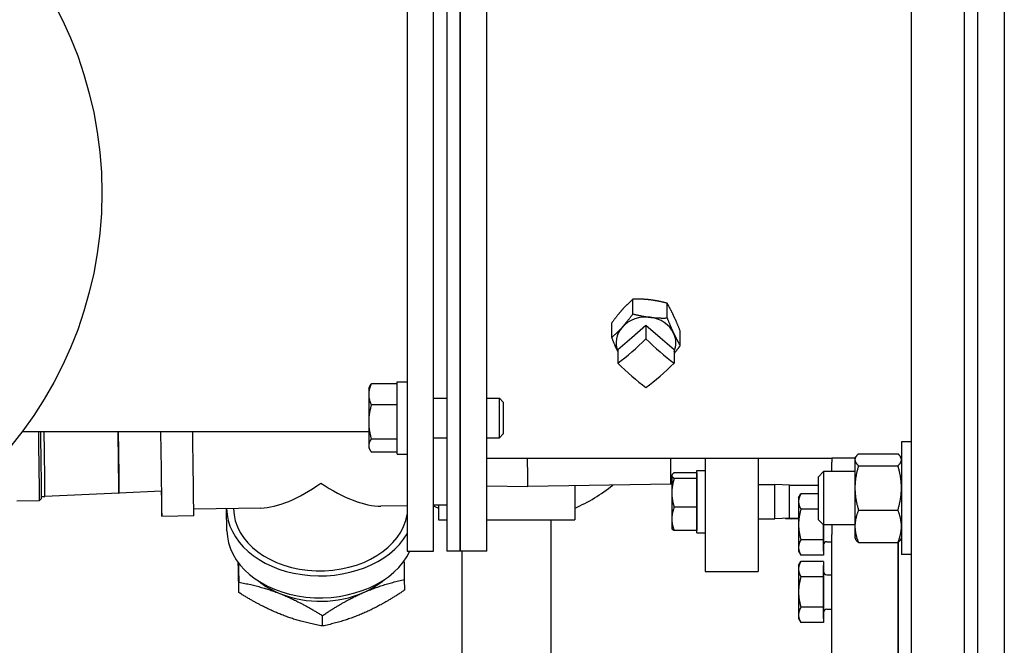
# Model space of a CAD drawing. Header units: inches. Extents: x 36 to 1719, y -84 to 1122.
# Tile 109 of 256: x 653.89 to 663.17, y 313.6 to 319.49. Entities that reach past the tile are written whole.
import ezdxf

# ---------------------------------------------------------------- set-up
doc = ezdxf.new("R2010")
doc.units = ezdxf.units.IN
doc.header["$LTSCALE"] = 48
doc.header["$MEASUREMENT"] = 0
doc.layers.add('Visible (ANSI)', color=7, linetype='Continuous', lineweight=30)

msp = doc.modelspace()

# ---------------------------------------------------------------- linework, layer by layer
at = {"layer": 'Visible (ANSI)'}
for p, q in [((662.91768, 285.23639), (662.91768, 350.73639)), ((663.16768, 350.73639), (663.16768, 285.23639)), ((662.29268, 294.98639), (662.29268, 336.10117)), ((662.79268, 294.98639), (662.79268, 336.10117)), ((657.54268, 321.09644), (657.54268, 314.48639)), ((657.79268, 314.48639), (657.79268, 321.09287)), ((658.29268, 314.48639), (658.29268, 321.12455)), ((657.91768, 321.02608), (657.91768, 314.48639)), ((658.04268, 321.0243), (658.04268, 314.48639)), ((658.04268, 314.48639), (658.04268, 321.0243)), ((659.66984, 316.72059), (659.66984, 316.85944)), ((659.99188, 316.68241), (659.99188, 316.82127)), ((659.47064, 316.49814), (659.47064, 316.637)), ((659.6601, 316.49971), (659.79268, 316.61453)), ((659.79268, 316.61453), (659.79268, 316.48712)), ((659.79268, 316.61453), (659.92526, 316.49971)), ((660.11473, 316.42179), (660.11473, 316.56064)), ((659.52752, 316.38489), (659.6601, 316.49971)), ((659.92526, 316.49971), (660.05785, 316.38489)), ((659.52752, 316.38489), (659.52752, 316.25748)), ((660.05785, 316.38489), (660.05785, 316.25748)), ((657.44868, 316.0616), (657.20578, 316.0616)), ((657.44868, 316.08007), (657.54268, 316.08007)), ((657.44868, 315.40007), (657.44868, 316.08007)), ((657.18068, 316.02107), (657.19377, 316.04374)), ((657.18068, 316.02107), (657.18068, 315.96234)), ((657.18068, 315.96234), (657.18068, 315.70231)), ((657.79268, 315.92757), (657.91768, 315.92757)), ((658.29268, 315.92757), (658.41152, 315.92757)), ((658.44869, 315.88923), (658.41152, 315.92757)), ((658.41152, 315.55257), (658.41152, 315.92757)), ((658.44869, 315.88923), (658.44869, 315.59091)), ((657.44868, 315.86307), (657.20578, 315.86307)), ((657.18068, 315.70231), (657.18068, 315.48004)), ((653.91768, 315.61139), (657.18068, 315.61139)), ((657.44868, 315.54155), (657.20578, 315.54155)), ((657.79268, 315.55257), (657.91768, 315.55257)), ((658.29268, 315.55257), (658.41152, 315.55257)), ((658.44869, 315.59091), (658.41152, 315.55257)), ((662.29268, 315.51554), (662.19888, 315.51554)), ((662.19888, 315.51554), (662.19888, 314.45304)), ((657.18068, 315.48004), (657.18068, 315.45907)), ((657.18068, 315.45907), (657.19377, 315.43641)), ((657.44868, 315.41854), (657.20578, 315.41854)), ((657.44868, 315.40007), (657.54268, 315.40007)), ((658.29268, 315.36139), (661.54268, 315.36139)), ((660.34872, 315.36139), (660.34872, 314.29344)), ((660.84872, 315.36139), (660.84872, 314.29344)), ((661.7621, 315.36139), (661.54268, 315.36139)), ((661.54268, 315.36139), (661.54268, 315.32451)), ((661.54268, 315.23429), (661.54268, 315.32451)), ((661.76088, 315.35929), (661.76852, 315.37252)), ((661.76088, 315.35929), (661.76088, 315.34651)), ((661.76088, 315.34651), (661.76088, 315.08135)), ((661.79438, 315.40255), (662.16539, 315.40255)), ((662.19888, 315.35929), (662.19124, 315.37252)), ((662.19888, 315.36139), (662.19767, 315.36139)), ((660.27071, 315.2232), (660.05804, 315.2232)), ((660.27071, 315.2232), (660.27071, 315.197)), ((660.27072, 315.24415), (660.34872, 315.24415)), ((660.27072, 314.65815), (660.27072, 315.24415)), ((661.41768, 315.1871), (661.46345, 315.23429)), ((661.76088, 315.23429), (661.46345, 315.23429)), ((661.46345, 315.23429), (661.46345, 314.73429)), ((661.79438, 315.29048), (662.16539, 315.29048)), ((660.03571, 315.20115), (660.03815, 315.20537)), ((660.03571, 315.20115), (660.03571, 315.197)), ((660.03571, 315.197), (660.03571, 315.03477)), ((660.27071, 315.17079), (660.05804, 315.17079)), ((660.27071, 315.20115), (660.27072, 315.20115)), ((660.27071, 315.197), (660.27071, 315.17079)), ((660.27071, 315.17079), (660.27071, 315.03477)), ((661.41768, 314.78148), (661.41768, 315.1871)), ((655.22871, 315.05188), (654.83146, 315.03323)), ((658.29268, 315.1002), (658.67952, 315.09425)), ((660.02718, 315.11562), (658.67952, 315.09425)), ((659.12143, 315.10125), (659.12143, 314.78087)), ((660.03571, 315.11602), (660.02718, 315.11562)), ((660.84872, 315.11315), (661.00682, 315.11315)), ((661.14572, 315.1074), (661.00682, 315.11315)), ((661.00682, 314.78915), (661.00682, 315.11315)), ((661.14572, 315.1074), (661.41768, 315.1074)), ((661.14572, 314.7949), (661.14572, 315.1074)), ((661.76088, 315.08135), (661.76088, 314.71912)), ((653.86645, 314.95889), (654.0799, 314.96227)), ((654.09928, 314.98227), (654.07991, 314.96228)), ((654.09962, 314.99999), (654.13119, 315.00049)), ((654.82689, 315.03316), (654.13119, 315.00049)), ((654.82689, 315.03316), (654.83146, 315.03323)), ((660.03571, 315.03477), (660.03571, 314.78892)), ((660.27071, 315.03477), (660.27071, 314.89874)), ((661.22968, 314.98639), (661.25201, 315.02507)), ((661.22968, 314.98639), (661.22968, 314.9529)), ((661.22968, 314.9529), (661.22968, 314.73639)), ((661.41768, 315.02507), (661.25201, 315.02507)), ((656.16632, 314.89188), (655.5328, 314.88183)), ((655.84528, 314.67696), (655.84289, 314.88367)), ((655.90789, 314.88442), (655.90785, 314.88778)), ((657.54268, 314.9137), (657.29624, 314.90979)), ((657.91768, 314.91965), (657.79268, 314.91766)), ((657.83893, 314.9184), (657.83893, 314.78087)), ((660.27071, 314.89874), (660.05804, 314.89874)), ((660.27071, 314.89874), (660.27071, 314.78892)), ((661.41768, 314.88073), (661.25201, 314.88073)), ((661.79438, 314.87222), (662.16539, 314.87222)), ((655.53247, 314.81682), (655.23251, 314.81206)), ((657.83893, 314.78087), (657.91768, 314.78087)), ((658.29268, 314.78087), (659.12143, 314.78087)), ((658.90018, 313.09337), (658.90018, 314.78087)), ((660.03571, 314.78892), (660.03571, 314.70115)), ((660.27071, 314.78892), (660.27071, 314.6791)), ((660.84872, 314.78915), (661.00682, 314.78915)), ((661.14572, 314.7949), (661.00682, 314.78915)), ((661.14572, 314.7949), (661.22968, 314.7949)), ((661.41768, 314.78148), (661.46345, 314.73429)), ((660.03571, 314.70115), (660.03815, 314.69693)), ((660.27071, 314.6791), (660.05804, 314.6791)), ((660.27071, 314.70115), (660.27072, 314.70115)), ((661.22968, 314.73639), (661.22968, 314.51989)), ((661.76088, 314.73429), (661.46345, 314.73429)), ((661.46468, 314.73429), (661.46468, 314.59205)), ((661.46468, 314.48639), (661.46468, 314.73429)), ((661.54268, 314.73429), (661.54268, 314.64363)), ((661.76088, 314.71912), (661.76088, 314.60929)), ((660.27072, 314.65815), (660.34872, 314.65815)), ((661.46468, 314.59205), (661.25201, 314.59205)), ((661.46468, 314.59205), (661.46468, 314.51989)), ((661.49468, 314.57439), (661.54268, 314.57439)), ((661.54268, 313.41613), (661.54268, 314.64363)), ((661.76088, 314.60929), (661.76852, 314.59606)), ((662.19888, 314.60929), (662.19124, 314.59606)), ((657.54268, 314.48639), (657.79268, 314.48639)), ((658.04268, 314.48639), (657.91768, 314.48639)), ((658.29268, 314.48639), (658.04268, 314.48639)), ((658.06018, 313.09337), (658.06018, 314.48639)), ((661.22968, 314.51989), (661.22968, 314.48639)), ((661.22968, 314.48639), (661.25201, 314.44772)), ((661.46468, 314.51989), (661.46468, 314.44772)), ((661.46468, 314.48639), (661.46468, 314.48639)), ((661.79438, 314.56603), (662.16539, 314.56603)), ((662.16768, 313.41613), (662.16768, 314.56812)), ((662.16768, 314.56812), (662.16768, 313.41613)), ((661.22968, 314.35047), (661.25201, 314.38914)), ((661.46468, 314.44772), (661.25201, 314.44772)), ((661.46468, 314.38914), (661.25201, 314.38914)), ((661.46468, 314.38914), (661.46468, 314.31698)), ((662.29268, 314.45304), (662.19888, 314.45304)), ((661.22968, 314.35047), (661.22968, 314.31698)), ((661.22968, 314.31698), (661.22968, 314.10047)), ((661.46468, 314.35047), (661.46468, 314.35047)), ((661.46468, 313.85047), (661.46468, 314.35047)), ((661.46468, 314.31698), (661.46468, 314.24481)), ((657.52075, 314.11939), (657.51962, 314.21702)), ((660.34872, 314.29344), (660.84872, 314.29344)), ((661.46468, 314.24481), (661.25201, 314.24481)), ((661.46468, 314.24481), (661.46468, 314.10047)), ((661.49468, 314.26247), (661.54268, 314.26247)), ((655.95846, 314.09461), (655.95733, 314.19224)), ((661.22968, 314.10047), (661.22968, 313.88396)), ((661.46468, 314.10047), (661.46468, 313.95613)), ((661.46468, 313.95613), (661.25201, 313.95613)), ((661.46468, 313.95613), (661.46468, 313.88396)), ((661.49468, 313.93847), (661.54268, 313.93847)), ((656.74606, 313.78018), (656.74493, 313.87781)), ((661.22968, 313.88396), (661.22968, 313.85047)), ((661.22968, 313.85047), (661.25201, 313.81179)), ((661.46468, 313.88396), (661.46468, 313.81179)), ((661.46468, 313.85047), (661.46468, 313.85047)), ((661.46468, 313.81179), (661.25201, 313.81179))]:
    msp.add_line(p, q, dxfattribs=at)
msp.add_circle((650.91768, 317.86139), 3.75, dxfattribs=at)
for centre, radius, start, end in [((658.48018, 316.35587), 1.6, 293.627027, 308.68641), ((658.48018, 316.35587), 1.6, 244.55227, 246.372973), ((661.16768, 315.79128), 1, 266.426063, 273.554392), ((661.49468, 314.54439), 0.03, 90, 180), ((661.49468, 314.29247), 0.03, 180, 270), ((661.49468, 313.90847), 0.03, 90, 180)]:
    msp.add_arc(centre, radius, start, end, dxfattribs=at)
for centre, major_axis, ratio, start_param, end_param in [((659.79268, 316.44739), (-0.2815, 0), 0.8660254, 4.5763499, 5.6235474), ((659.79268, 316.44739), (0.2815, 0), 0.8660254, 0.3875597, 1.4347572), ((659.79268, 316.44739), (-0.2815, 0), 0.8660254, 5.6235474, 6.6255253), ((659.79268, 316.44739), (0.2815, 0), 0.8660254, 5.9408453, 6.670745), ((659.6601, 316.82321), (0.60301, 0.69629), 0.3535534, 4.1198009, 4.5297837), ((659.92526, 316.82321), (0.60301, -0.69629), 0.3535534, 4.8949943, 5.3049771), ((659.6601, 316.59357), (-0.60301, 0.69629), 0.3535534, 1.7534016, 2.1633844), ((659.92526, 316.59357), (-0.60301, -0.69629), 0.3535534, 0.9782082, 1.388191), ((654.06854, 315.67871), (0.01136, -0.71645), 0.004087, 0, 1.4766243), ((654.08822, 315.67903), (0.01105, -0.69676), 0.004087, 0.0040871, 1.4735076), ((654.12042, 315.67954), (0.01077, -0.67905), 0.004087, 0, 1.4702072), ((654.81647, 315.69057), (0.01042, -0.65742), 0.004087, 0.000127, 1.4499929), ((654.82103, 315.69065), (0.01042, -0.65742), 0.004087, 0, 1.4498819), ((655.21848, 315.69695), (0.01403, -0.88489), 0.004087, 5.5293461, 7.7570782), ((655.51844, 315.70171), (0.01403, -0.88489), 0.004087, 0, 1.468491), ((658.6691, 315.75166), (0.01042, -0.65742), 0.004087, 6.2830576, 7.2183353), ((660.01676, 315.77303), (0.01042, -0.65742), 0.004087, 0, 0.8941251), ((656.71828, 315.72073), (-0.74382, -0.7645), 0.4307106, 0.4082616, 1.1684659), ((656.71828, 315.72073), (0.76316, -0.74252), 0.427376, 5.1206506, 5.8808549), ((656.72783, 314.8939), (-0.88494, -0.01023), 0.7246892, 6.2783836, 9.0156318), ((656.72783, 314.8939), (-0.81995, -0.00948), 0.7246892, 0, 3.0213349), ((656.73022, 314.68719), (-0.88494, -0.01023), 0.7246892, 0, 2.80723), ((656.73147, 314.57953), (-0.7812, -0.00903), 0.7246892, 0.707058, 1.0531287), ((656.73147, 314.57953), (-0.7812, -0.00903), 0.7246892, 2.1003263, 2.4345347), ((656.73147, 314.57953), (-0.7812, -0.00903), 0.7246892, 1.0531287, 2.1003263)]:
    msp.add_ellipse(centre, major_axis=major_axis, ratio=ratio, start_param=start_param, end_param=end_param, dxfattribs=at)
for points, weights in [([(659.66984, 316.85944), (659.61646, 316.81241), (659.57024, 316.76079)], [1, 1.0379548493, 1]), ([(659.83086, 316.85293), (659.75613, 316.86178), (659.66984, 316.85944)], [1, 1.0379548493, 1]), ([(659.99188, 316.82127), (659.90559, 316.84407), (659.83086, 316.85293)], [1, 1.0379548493, 1]), ([(660.0533, 316.70353), (660.0248, 316.764), (659.99188, 316.82127)], [1, 1.0379548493, 1]), ([(659.57024, 316.76079), (659.52401, 316.70917), (659.47064, 316.637)], [1, 1.0379548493, 1]), ([(659.57024, 316.59679), (659.61646, 316.64841), (659.66984, 316.72059)], [1, 1.0379548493, 1]), ([(659.66984, 316.72059), (659.75613, 316.69778), (659.83086, 316.68893)], [1, 1.0379548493, 1]), ([(659.83086, 316.68893), (659.90559, 316.68007), (659.99188, 316.68241)], [1, 1.0379548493, 1]), ([(659.99188, 316.68241), (660.0248, 316.6), (660.0533, 316.53953)], [1, 1.0379548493, 1]), ([(660.11473, 316.56064), (660.08181, 316.64305), (660.0533, 316.70353)], [1, 1.0379548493, 1]), ([(659.47064, 316.49814), (659.52401, 316.54517), (659.57024, 316.59679)], [1, 1.0379548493, 1]), ([(660.0533, 316.53953), (660.08181, 316.47905), (660.11473, 316.42179)], [1, 1.0379548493, 1]), ([(659.52752, 316.36497), (659.50111, 316.42186), (659.47064, 316.49814)], [1.00539208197, 1.03503403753, 1]), ([(660.11473, 316.42179), (660.08467, 316.38114), (660.05785, 316.34815)], [1, 1.02102721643, 1.01875602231]), ([(657.20578, 316.0616), (657.18068, 316.0084), (657.18068, 315.96234)], [1, 1.0379548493, 1]), ([(657.19377, 316.04374), (657.19875, 316.05237), (657.20578, 316.0616)], [1.01504930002, 1.0103434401, 1]), ([(657.18068, 315.96234), (657.18068, 315.91627), (657.20578, 315.86307)], [1, 1.0379548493, 1]), ([(657.20578, 315.86307), (657.18068, 315.77692), (657.18068, 315.70231)], [1, 1.0379548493, 1]), ([(657.18068, 315.70231), (657.18068, 315.6277), (657.20578, 315.54155)], [1, 1.0379548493, 1]), ([(657.20578, 315.54155), (657.18068, 315.50859), (657.18068, 315.48004)], [1, 1.0379548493, 1]), ([(657.18068, 315.48004), (657.18068, 315.4515), (657.20578, 315.41854)], [1, 1.0379548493, 1]), ([(661.79438, 315.40255), (661.76088, 315.37252), (661.76088, 315.34651)], [1, 1.0379548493, 1]), ([(661.76088, 315.34651), (661.76088, 315.32051), (661.79438, 315.29048)], [1, 1.0379548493, 1]), ([(662.19888, 315.34651), (662.19888, 315.37252), (662.16539, 315.40255)], [1, 1.0379548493, 1]), ([(662.16539, 315.29048), (662.19888, 315.32051), (662.19888, 315.34651)], [1, 1.0379548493, 1]), ([(660.05804, 315.2232), (660.03571, 315.20916), (660.03571, 315.197)], [1, 1.0379548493, 1]), ([(661.79438, 315.29048), (661.76088, 315.1784), (661.76088, 315.08135)], [1, 1.0379548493, 1]), ([(662.19888, 315.08135), (662.19888, 315.1784), (662.16539, 315.29048)], [1, 1.0379548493, 1]), ([(660.03571, 315.197), (660.03571, 315.18483), (660.05804, 315.17079)], [1, 1.0379548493, 1]), ([(660.05804, 315.17079), (660.03571, 315.0979), (660.03571, 315.03477)], [1, 1.0379548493, 1]), ([(661.76088, 315.08135), (661.76088, 314.98429), (661.79438, 314.87222)], [1, 1.0379548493, 1]), ([(662.16539, 314.87222), (662.19888, 314.98429), (662.19888, 315.08135)], [1, 1.0379548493, 1]), ([(660.03571, 315.03477), (660.03571, 314.97164), (660.05804, 314.89874)], [1, 1.0379548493, 1]), ([(661.25201, 315.02507), (661.22968, 314.98639), (661.22968, 314.9529)], [1, 1.0379548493, 1]), ([(661.22968, 314.9529), (661.22968, 314.9194), (661.25201, 314.88073)], [1, 1.0379548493, 1]), ([(660.05804, 314.89874), (660.03571, 314.83989), (660.03571, 314.78892)], [1, 1.0379548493, 1]), ([(661.25201, 314.88073), (661.22968, 314.80338), (661.22968, 314.73639)], [1, 1.0379548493, 1]), ([(661.79438, 314.87222), (661.76088, 314.79018), (661.76088, 314.71912)], [1, 1.0379548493, 1]), ([(662.19888, 314.71912), (662.19888, 314.79018), (662.16539, 314.87222)], [1, 1.0379548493, 1]), ([(660.03571, 314.78892), (660.03571, 314.73795), (660.05804, 314.6791)], [1, 1.0379548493, 1]), ([(660.05804, 314.6791), (660.04297, 314.68858), (660.03815, 314.69693)], [1, 1.02530504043, 1.0168676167]), ([(661.22968, 314.73639), (661.22968, 314.6694), (661.25201, 314.59205)], [1, 1.0379548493, 1]), ([(661.76088, 314.71912), (661.76088, 314.64807), (661.79438, 314.56603)], [1, 1.0379548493, 1]), ([(662.16539, 314.56603), (662.19888, 314.64807), (662.19888, 314.71912)], [1, 1.0379548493, 1]), ([(661.25201, 314.59205), (661.22968, 314.55338), (661.22968, 314.51989)], [1, 1.0379548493, 1]), ([(661.79438, 314.56603), (661.77672, 314.58186), (661.76852, 314.59606)], [1, 1.01965956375, 1.01895290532]), ([(662.19124, 314.59606), (662.18305, 314.58186), (662.16539, 314.56603)], [1.01895290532, 1.01965956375, 1]), ([(661.22968, 314.51989), (661.22968, 314.48639), (661.25201, 314.44772)], [1, 1.0379548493, 1]), ([(657.51962, 314.21702), (657.51785, 314.31526), (657.51634, 314.39693)], [1.25809721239, 1.29914927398, 1.32288348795]), ([(661.25201, 314.38914), (661.22968, 314.35047), (661.22968, 314.31698)], [1, 1.0379548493, 1]), ([(655.95256, 314.37335), (655.95253, 314.37511), (655.95249, 314.37689)], [1.35541137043, 1.35541137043, 1.35539818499]), ([(655.95846, 314.09461), (655.95556, 314.22167), (655.95256, 314.37335)], [1.25809721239, 1.35541137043, 1.35541137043]), ([(655.954, 314.3749), (655.95554, 314.29211), (655.95733, 314.19224)], [1.32368938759, 1.29985061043, 1.25809721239]), ([(661.22968, 314.31698), (661.22968, 314.28348), (661.25201, 314.24481)], [1, 1.0379548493, 1]), ([(657.13172, 314.09549), (657.31149, 314.17421), (657.51962, 314.21702)], [1.35541137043, 1.35541137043, 1.25809721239]), ([(661.25201, 314.24481), (661.22968, 314.16746), (661.22968, 314.10047)], [1, 1.0379548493, 1]), ([(655.95733, 314.19224), (656.16781, 314.15607), (656.35057, 314.08311)], [1.25809721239, 1.35541137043, 1.35541137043]), ([(657.52075, 314.11939), (657.31373, 313.98042), (657.13396, 313.9017)], [1.25809721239, 1.35541137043, 1.35541137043]), ([(656.35281, 313.88932), (656.17005, 313.96228), (655.95846, 314.09461)], [1.35541137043, 1.35541137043, 1.25809721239]), ([(656.35057, 314.08311), (656.53334, 314.01014), (656.74493, 313.87781)], [1.35541137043, 1.35541137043, 1.25809721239]), ([(656.74493, 313.87781), (656.95195, 314.01678), (657.13172, 314.09549)], [1.25809721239, 1.35541137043, 1.35541137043]), ([(661.22968, 314.10047), (661.22968, 314.03348), (661.25201, 313.95613)], [1, 1.0379548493, 1]), ([(661.25201, 313.95613), (661.22968, 313.91746), (661.22968, 313.88396)], [1, 1.0379548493, 1]), ([(656.74606, 313.78018), (656.53558, 313.81635), (656.35281, 313.88932)], [1.25809721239, 1.35541137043, 1.35541137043]), ([(657.13396, 313.9017), (656.95419, 313.82299), (656.74606, 313.78018)], [1.35541137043, 1.35541137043, 1.25809721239]), ([(661.22968, 313.88396), (661.22968, 313.85047), (661.25201, 313.81179)], [1, 1.0379548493, 1])]:
    msp.add_rational_spline(points, weights, degree=2, dxfattribs=at)

doc.saveas('drawing.dxf')
